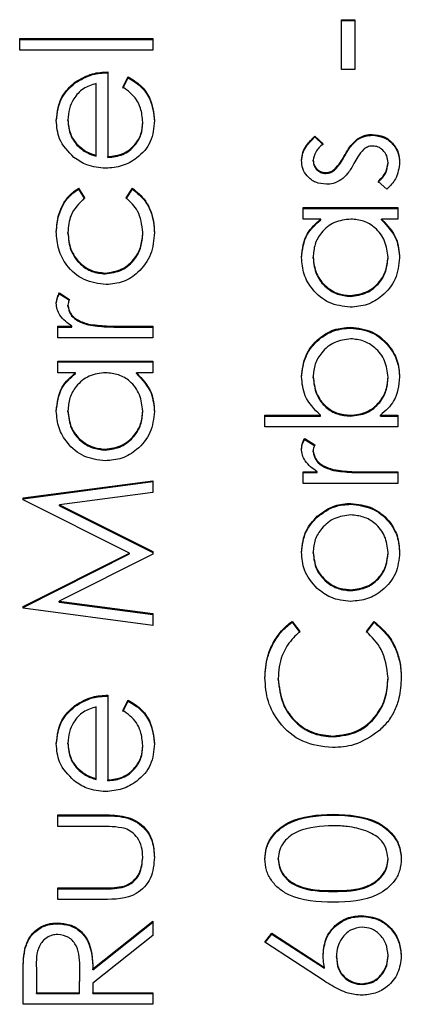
# Model space of a CAD drawing. Header units: millimetres. Extents: x 249 to 1195, y -3 to 820.
# Tile 14 of 28: x 828.53 to 830.09, y 383.94 to 387.95. Entities that reach past the tile are written whole.
import ezdxf

# ---------------------------------------------------------------- set-up
doc = ezdxf.new("R2010")
doc.units = ezdxf.units.MM

msp = doc.modelspace()

# ---------------------------------------------------------------- linework, layer by layer
at = {"color": 7, "linetype": 'Continuous', "lineweight": 25}
for p, q in [((829.8428, 387.9539), (829.8971, 387.9539)), ((829.8428, 387.7505), (829.8428, 387.9539)), ((829.8428, 387.9504), (829.8971, 387.9504)), ((829.8971, 387.9539), (829.8971, 387.7505)), ((828.5307, 387.8765), (829.0735, 387.8765)), ((828.5307, 387.829), (828.5307, 387.8765)), ((828.5307, 387.873), (829.0735, 387.873)), ((829.0735, 387.8765), (829.0735, 387.829)), ((829.0735, 387.829), (828.5307, 387.829)), ((828.8903, 387.7409), (828.8903, 387.3951)), ((829.8971, 387.7505), (829.8428, 387.7505)), ((828.7561, 387.6953), (828.7561, 387.6988)), ((828.8428, 387.4001), (828.8428, 387.6934)), ((828.9514, 387.6784), (828.9735, 387.7205)), ((828.9514, 387.6749), (828.9735, 387.717)), ((828.9735, 387.717), (828.9735, 387.7205)), ((828.7275, 387.5421), (828.7275, 387.5456)), ((829.0328, 387.5326), (829.0328, 387.5361)), ((829.9685, 387.4825), (829.9685, 387.486)), ((828.7637, 387.4425), (828.7637, 387.446)), ((829.735, 387.4793), (829.7682, 387.4471)), ((829.735, 387.4758), (829.735, 387.4793)), ((829.735, 387.4758), (829.7682, 387.4436)), ((829.9087, 387.4645), (829.9087, 387.468)), ((828.8428, 387.3966), (828.8428, 387.4001)), ((828.8903, 387.3916), (828.8903, 387.3951)), ((829.7275, 387.3768), (829.7275, 387.3803)), ((829.8545, 387.3949), (829.8545, 387.3984)), ((830.0328, 387.3669), (830.0328, 387.3704)), ((829.7795, 387.3266), (829.7795, 387.3301)), ((829.8146, 387.3397), (829.8146, 387.3432)), ((830.0279, 387.2623), (829.9921, 387.2938)), ((828.7706, 387.2663), (828.7953, 387.2265)), ((828.7706, 387.2628), (828.7706, 387.2663)), ((828.7706, 387.2628), (828.7953, 387.223)), ((828.9649, 387.2265), (828.991, 387.2663)), ((828.9649, 387.223), (828.991, 387.2628)), ((828.991, 387.2628), (828.991, 387.2663)), ((829.6868, 387.1877), (830.0735, 387.1877)), ((829.6868, 387.1403), (829.6868, 387.1877)), ((829.6868, 387.1842), (830.0735, 387.1842)), ((830.0735, 387.1877), (830.0735, 387.1403)), ((829.7583, 387.1403), (829.6868, 387.1403)), ((829.7583, 387.1368), (829.7583, 387.1403)), ((830.0735, 387.1403), (830.0066, 387.1403)), ((830.0066, 387.1368), (830.0066, 387.1403)), ((828.7275, 387.0823), (828.7275, 387.0858)), ((829.0328, 387.0827), (829.0328, 387.0862)), ((829.7275, 386.981), (829.7275, 386.9845)), ((830.0328, 386.9806), (830.0328, 386.9841)), ((828.8791, 386.917), (828.8791, 386.9205)), ((828.6932, 386.8391), (828.7344, 386.8131)), ((828.6932, 386.8356), (828.6932, 386.8391)), ((828.6932, 386.8356), (828.7344, 386.8096)), ((829.8796, 386.8249), (829.8796, 386.8284)), ((828.7275, 386.7853), (828.7275, 386.7888)), ((828.6868, 386.7035), (828.7437, 386.7035)), ((828.6868, 386.6561), (828.6868, 386.7035)), ((828.6868, 386.7), (828.7437, 386.7)), ((828.7437, 386.7), (828.7437, 386.7035)), ((828.8108, 386.7085), (828.8108, 386.712)), ((828.9435, 386.7035), (829.0735, 386.7035)), ((828.9435, 386.7), (828.9435, 386.7035)), ((828.9435, 386.7), (829.0735, 386.7)), ((829.0735, 386.7035), (829.0735, 386.6561)), ((829.8809, 386.6961), (829.8809, 386.6996)), ((829.0735, 386.6561), (828.6868, 386.6561)), ((828.6868, 386.5611), (829.0735, 386.5611)), ((828.6868, 386.5137), (828.6868, 386.5611)), ((829.0735, 386.5611), (829.0735, 386.5137)), ((828.6868, 386.5576), (829.0735, 386.5576)), ((828.7583, 386.5137), (828.6868, 386.5137)), ((828.7583, 386.5102), (828.7583, 386.5137)), ((829.0735, 386.5137), (829.0066, 386.5137)), ((829.0066, 386.5102), (829.0066, 386.5137)), ((829.7275, 386.4932), (829.7275, 386.4967)), ((830.0328, 386.4924), (830.0328, 386.4959)), ((828.7275, 386.3544), (828.7275, 386.3579)), ((829.0328, 386.354), (829.0328, 386.3575)), ((829.5307, 386.3402), (829.7569, 386.3402)), ((829.5307, 386.2928), (829.5307, 386.3402)), ((829.5307, 386.3367), (829.7569, 386.3367)), ((829.7569, 386.3367), (829.7569, 386.3402)), ((829.8794, 386.3367), (829.8794, 386.3402)), ((830.0019, 386.3402), (830.0735, 386.3402)), ((830.0019, 386.3367), (830.0019, 386.3402)), ((830.0019, 386.3367), (830.0735, 386.3367)), ((830.0735, 386.3402), (830.0735, 386.2928)), ((830.0735, 386.2928), (829.5307, 386.2928)), ((829.6932, 386.2453), (829.7344, 386.2192)), ((829.6932, 386.2418), (829.6932, 386.2453)), ((829.6932, 386.2418), (829.7344, 386.2157)), ((828.8796, 386.1983), (828.8796, 386.2018)), ((829.7275, 386.1915), (829.7275, 386.195)), ((829.8108, 386.1147), (829.8108, 386.1182)), ((829.6868, 386.1097), (829.7437, 386.1097)), ((829.6868, 386.0622), (829.6868, 386.1097)), ((829.6868, 386.1062), (829.7437, 386.1062)), ((829.7437, 386.1062), (829.7437, 386.1097)), ((829.9435, 386.1097), (830.0735, 386.1097)), ((829.9435, 386.1062), (829.9435, 386.1097)), ((829.9435, 386.1062), (830.0735, 386.1062)), ((830.0735, 386.1097), (830.0735, 386.0622)), ((828.5443, 386.0027), (829.0735, 386.073)), ((828.5443, 385.9992), (829.0735, 386.0695)), ((829.0735, 386.073), (829.0735, 386.0253)), ((830.0735, 386.0622), (829.6868, 386.0622)), ((828.5443, 385.9958), (828.5443, 386.0027)), ((828.9785, 385.778), (828.5443, 385.9958)), ((829.0735, 386.0253), (828.6927, 385.9747)), ((828.6927, 385.9747), (829.0735, 385.7838)), ((828.6927, 385.9712), (828.6927, 385.9747)), ((828.6927, 385.9712), (829.0735, 385.7803)), ((829.8812, 385.9774), (829.8812, 385.9809)), ((829.7437, 385.9244), (829.7437, 385.9279)), ((828.5443, 385.5597), (828.9785, 385.778)), ((828.5443, 385.5562), (828.9785, 385.7745)), ((829.0735, 385.7731), (828.6919, 385.5814)), ((828.9785, 385.7745), (828.9785, 385.778)), ((829.0735, 385.7838), (829.0735, 385.7731)), ((829.7275, 385.7774), (829.7275, 385.7809)), ((830.0328, 385.7774), (830.0328, 385.7809)), ((829.8815, 385.6248), (829.8815, 385.6283)), ((828.5443, 385.5529), (828.5443, 385.5597)), ((828.6919, 385.5814), (829.0735, 385.5309)), ((828.6919, 385.5779), (828.6919, 385.5814)), ((828.6919, 385.5779), (829.0735, 385.5274)), ((829.0735, 385.4831), (828.5443, 385.5529)), ((829.0735, 385.5309), (829.0735, 385.4831)), ((829.6414, 385.4995), (829.6732, 385.458)), ((829.6414, 385.496), (829.6414, 385.4995)), ((829.6414, 385.496), (829.6732, 385.4545)), ((829.9446, 385.458), (829.9761, 385.4995)), ((829.9446, 385.4545), (829.9761, 385.496)), ((829.9761, 385.496), (829.9761, 385.4995)), ((829.585, 385.2623), (829.585, 385.2658)), ((830.0328, 385.2656), (830.0328, 385.2691)), ((828.8903, 385.1983), (828.8903, 384.8526)), ((828.7561, 385.1528), (828.7561, 385.1563)), ((828.9514, 385.1358), (828.9735, 385.178)), ((828.9514, 385.1323), (828.9735, 385.1745)), ((828.9735, 385.1745), (828.9735, 385.178)), ((828.8428, 384.8575), (828.8428, 385.1509)), ((828.7275, 384.9996), (828.7275, 385.0031)), ((829.0328, 384.9901), (829.0328, 384.9936)), ((829.8094, 385.0282), (829.8094, 385.0317)), ((828.7637, 384.9), (828.7637, 384.9035)), ((828.8428, 384.854), (828.8428, 384.8575)), ((828.8903, 384.8491), (828.8903, 384.8526)), ((829.8091, 384.7095), (829.8091, 384.713)), ((828.6868, 384.7102), (828.875, 384.7102)), ((828.6868, 384.6627), (828.6868, 384.7102)), ((828.6868, 384.7067), (828.875, 384.7067)), ((828.875, 384.7067), (828.875, 384.7102)), ((828.8661, 384.6627), (828.6868, 384.6627)), ((829.0328, 384.5345), (829.0328, 384.538)), ((829.585, 384.5286), (829.585, 384.5321)), ((830.0328, 384.5286), (830.0328, 384.5321)), ((828.6868, 384.4119), (828.8661, 384.4119)), ((828.6868, 384.3644), (828.6868, 384.4119)), ((828.6868, 384.4084), (828.8661, 384.4084)), ((828.8661, 384.4084), (828.8661, 384.4119)), ((828.9565, 384.4159), (828.9565, 384.4194)), ((829.8089, 384.3976), (829.8089, 384.4011)), ((828.8715, 384.3644), (828.6868, 384.3644)), ((828.6858, 384.266), (828.6858, 384.2695)), ((828.8292, 384.082), (829.0735, 384.2763)), ((828.8292, 384.0785), (829.0735, 384.2728)), ((829.0735, 384.2763), (829.0735, 384.2176)), ((829.925, 384.2959), (829.925, 384.2994)), ((829.0735, 384.2176), (828.8292, 384.0233)), ((829.5307, 384.1909), (829.5595, 384.2275)), ((829.7722, 384.0331), (829.5307, 384.1909)), ((829.5325, 384.1898), (829.5595, 384.224)), ((829.5595, 384.2275), (829.7733, 384.0878)), ((829.5595, 384.224), (829.5595, 384.2275)), ((829.5595, 384.224), (829.7733, 384.0843)), ((828.5515, 384.1594), (828.5515, 384.1629)), ((829.8225, 384.1291), (829.8225, 384.1326)), ((830.0328, 384.1332), (830.0328, 384.1367)), ((828.5986, 384.0839), (828.5986, 383.9847)), ((828.775, 383.9847), (828.7757, 384.0815)), ((828.775, 383.9812), (828.7757, 384.078)), ((828.7757, 384.0815), (828.7757, 384.0834)), ((828.7757, 384.078), (828.7757, 384.0815)), ((828.8292, 384.0785), (828.8292, 384.082)), ((829.7733, 384.0843), (829.7733, 384.0878)), ((828.5443, 383.9373), (828.5443, 384.0431)), ((828.8292, 384.0233), (828.8292, 383.9847)), ((829.9278, 384.0179), (829.9278, 384.0214)), ((828.5986, 383.9847), (828.775, 383.9847)), ((828.5986, 383.9812), (828.5986, 383.9847)), ((828.5986, 383.9812), (828.775, 383.9812)), ((828.775, 383.9812), (828.775, 383.9847)), ((828.8292, 383.9847), (829.0735, 383.9847)), ((828.8292, 383.9812), (828.8292, 383.9847)), ((828.8292, 383.9812), (829.0735, 383.9812)), ((829.0735, 383.9847), (829.0735, 383.9373)), ((829.0735, 383.9373), (828.5443, 383.9373))]:
    msp.add_line(p, q, dxfattribs=at)
for points, knots in [([(828.7561, 387.6988), (828.7794, 387.7126), (828.821, 387.7372), (828.8691, 387.7397), (828.8903, 387.7409)], [0, 0, 0, 0, 0.558897, 1, 1, 1, 1]), ([(828.7561, 387.6953), (828.7794, 387.7091), (828.821, 387.7337), (828.8691, 387.7362), (828.8903, 387.7374)], [0, 0, 0, 0, 0.558897, 1, 1, 1, 1]), ([(828.68, 387.5432), (828.684, 387.5775), (828.6911, 387.639), (828.7362, 387.6805), (828.7561, 387.6988)], [0, 0, 0, 0, 0.558919, 1, 1, 1, 1]), ([(828.68, 387.5397), (828.684, 387.574), (828.6911, 387.6355), (828.7362, 387.677), (828.7561, 387.6953)], [0, 0, 0, 0, 0.558919, 1, 1, 1, 1]), ([(828.8428, 387.6934), (828.8245, 387.6876), (828.7879, 387.676), (828.7511, 387.6354), (828.731, 387.5904), (828.7287, 387.5605), (828.7275, 387.5456)], [0, 0, 0, 0, 0.280138, 0.559194, 0.779598, 1, 1, 1, 1]), ([(828.9735, 387.7205), (828.991, 387.7097), (829.026, 387.6882), (829.0709, 387.6274), (829.0767, 387.5744), (829.0803, 387.542)], [0, 0, 0, 0, 0.280919, 0.5614069, 1, 1, 1, 1]), ([(828.9735, 387.717), (828.991, 387.7062), (829.026, 387.6847), (829.0709, 387.6239), (829.0767, 387.5709), (829.0803, 387.5385)], [0, 0, 0, 0, 0.280919, 0.561407, 1, 1, 1, 1]), ([(829.0328, 387.5361), (829.0309, 387.5555), (829.0277, 387.5876), (829.0083, 387.6286), (828.9825, 387.6569), (828.9618, 387.6712), (828.9514, 387.6784)], [0, 0, 0, 0, 0.339465, 0.559626, 0.779498, 1, 1, 1, 1]), ([(828.7521, 387.3921), (828.7287, 387.4158), (828.6869, 387.4583), (828.6821, 387.5172), (828.68, 387.5432)], [0, 0, 0, 0, 0.558577, 1, 1, 1, 1]), ([(828.7275, 387.5456), (828.7293, 387.5251), (828.7324, 387.4885), (828.7542, 387.459), (828.7637, 387.446)], [0, 0, 0, 0, 0.559458, 1, 1, 1, 1]), ([(828.7275, 387.5421), (828.7293, 387.5216), (828.7324, 387.485), (828.7542, 387.4555), (828.7637, 387.4425)], [0, 0, 0, 0, 0.559458, 1, 1, 1, 1]), ([(829.0803, 387.542), (829.0776, 387.5126), (829.0723, 387.4539), (829.0159, 387.3907), (828.9498, 387.3539), (828.9041, 387.3497), (828.8812, 387.3476)], [0, 0, 0, 0, 0.279885, 0.558859, 0.779462, 1, 1, 1, 1]), ([(828.8903, 387.3951), (828.9112, 387.3975), (828.9531, 387.4024), (829.0005, 387.4398), (829.0287, 387.4867), (829.0314, 387.5196), (829.0328, 387.5361)], [0, 0, 0, 0, 0.279963, 0.559359, 0.779526, 1, 1, 1, 1]), ([(828.8903, 387.3916), (828.9112, 387.394), (828.9531, 387.3989), (829.0005, 387.4363), (829.0287, 387.4832), (829.0314, 387.5161), (829.0328, 387.5326)], [0, 0, 0, 0, 0.2799631, 0.5593589, 0.7795256, 1, 1, 1, 1]), ([(829.9087, 387.468), (829.9192, 387.4739), (829.9379, 387.4844), (829.9591, 387.4855), (829.9685, 387.486)], [0, 0, 0, 0, 0.559466, 1, 1, 1, 1]), ([(829.9087, 387.4645), (829.9192, 387.4704), (829.9379, 387.4809), (829.9591, 387.482), (829.9685, 387.4825)], [0, 0, 0, 0, 0.559466, 1, 1, 1, 1]), ([(829.9685, 387.486), (829.9852, 387.4841), (830.0185, 387.4803), (830.0554, 387.4495), (830.0772, 387.412), (830.0792, 387.3859), (830.0803, 387.3728)], [0, 0, 0, 0, 0.279548, 0.559226, 0.779475, 1, 1, 1, 1]), ([(829.9685, 387.4825), (829.9852, 387.4806), (830.0185, 387.4768), (830.0554, 387.446), (830.0772, 387.4085), (830.0792, 387.3824), (830.0803, 387.3693)], [0, 0, 0, 0, 0.279548, 0.559226, 0.779475, 1, 1, 1, 1]), ([(828.7637, 387.446), (828.7768, 387.4345), (828.8002, 387.4139), (828.8298, 387.4043), (828.8428, 387.4001)], [0, 0, 0, 0, 0.558795, 1, 1, 1, 1]), ([(828.7637, 387.4425), (828.7768, 387.431), (828.8002, 387.4104), (828.8298, 387.4008), (828.8428, 387.3966)], [0, 0, 0, 0, 0.558795, 1, 1, 1, 1]), ([(829.68, 387.3803), (829.6812, 387.3912), (829.6837, 387.4129), (829.7032, 387.4474), (829.7229, 387.4672), (829.735, 387.4793)], [0, 0, 0, 0, 0.279553, 0.559703, 1, 1, 1, 1]), ([(829.68, 387.3768), (829.6812, 387.3877), (829.6837, 387.4094), (829.7032, 387.4439), (829.7229, 387.4637), (829.735, 387.4758)], [0, 0, 0, 0, 0.279553, 0.559703, 1, 1, 1, 1]), ([(829.7682, 387.4471), (829.7565, 387.4369), (829.7357, 387.4187), (829.73, 387.392), (829.7275, 387.3803)], [0, 0, 0, 0, 0.562045, 1, 1, 1, 1]), ([(829.8545, 387.3984), (829.8626, 387.413), (829.8771, 387.4391), (829.8991, 387.4592), (829.9087, 387.468)], [0, 0, 0, 0, 0.5606486, 1, 1, 1, 1]), ([(829.8545, 387.3949), (829.8626, 387.4095), (829.8771, 387.4356), (829.8991, 387.4557), (829.9087, 387.4645)], [0, 0, 0, 0, 0.560649, 1, 1, 1, 1]), ([(829.9337, 387.4255), (829.925, 387.4154), (829.9096, 387.3973), (829.8986, 387.3762), (829.8938, 387.367)], [0, 0, 0, 0, 0.559074, 1, 1, 1, 1]), ([(829.9705, 387.4386), (829.963, 387.4379), (829.9495, 387.4366), (829.9385, 387.4289), (829.9337, 387.4255)], [0, 0, 0, 0, 0.559603, 1, 1, 1, 1]), ([(830.0328, 387.3704), (830.0318, 387.38), (830.0298, 387.3992), (830.0136, 387.4213), (829.9932, 387.4361), (829.9781, 387.4377), (829.9705, 387.4386)], [0, 0, 0, 0, 0.2799881, 0.5597452, 0.7799628, 1, 1, 1, 1]), ([(828.8812, 387.3476), (828.8549, 387.35), (828.808, 387.3542), (828.7692, 387.3805), (828.7521, 387.3921)], [0, 0, 0, 0, 0.559427, 1, 1, 1, 1]), ([(829.7814, 387.2826), (829.7666, 387.284), (829.737, 387.2869), (829.7032, 387.3126), (829.6828, 387.3455), (829.6809, 387.3687), (829.68, 387.3803)], [0, 0, 0, 0, 0.279936, 0.559437, 0.779611, 1, 1, 1, 1]), ([(829.7275, 387.3803), (829.7285, 387.3728), (829.7305, 387.3578), (829.7451, 387.3418), (829.7618, 387.3317), (829.7736, 387.3306), (829.7795, 387.3301)], [0, 0, 0, 0, 0.279313, 0.559072, 0.779518, 1, 1, 1, 1]), ([(829.7275, 387.3768), (829.7285, 387.3693), (829.7305, 387.3543), (829.7451, 387.3383), (829.7618, 387.3282), (829.7736, 387.3271), (829.7795, 387.3266)], [0, 0, 0, 0, 0.279313, 0.559072, 0.779518, 1, 1, 1, 1]), ([(829.8146, 387.3432), (829.8233, 387.3527), (829.8387, 387.3695), (829.8496, 387.3896), (829.8545, 387.3984)], [0, 0, 0, 0, 0.559018, 1, 1, 1, 1]), ([(829.8146, 387.3397), (829.8233, 387.3492), (829.8387, 387.366), (829.8496, 387.3861), (829.8545, 387.3949)], [0, 0, 0, 0, 0.559018, 1, 1, 1, 1]), ([(829.8938, 387.367), (829.8859, 387.3529), (829.8719, 387.3278), (829.8504, 387.3087), (829.841, 387.3003)], [0, 0, 0, 0, 0.560659, 1, 1, 1, 1]), ([(829.9921, 387.2938), (830.0043, 387.3058), (830.0262, 387.3272), (830.0308, 387.3572), (830.0328, 387.3704)], [0, 0, 0, 0, 0.560833, 1, 1, 1, 1]), ([(829.9921, 387.2903), (830.0043, 387.3023), (830.0262, 387.3237), (830.0308, 387.3537), (830.0328, 387.3669)], [0, 0, 0, 0, 0.560833, 1, 1, 1, 1]), ([(830.0803, 387.3728), (830.0772, 387.3488), (830.0717, 387.3059), (830.0413, 387.2756), (830.0279, 387.2623)], [0, 0, 0, 0, 0.559289, 1, 1, 1, 1]), ([(829.7795, 387.3301), (829.7867, 387.331), (829.7995, 387.3325), (829.81, 387.34), (829.8146, 387.3432)], [0, 0, 0, 0, 0.5590539, 1, 1, 1, 1]), ([(829.7795, 387.3266), (829.7867, 387.3275), (829.7995, 387.329), (829.81, 387.3365), (829.8146, 387.3397)], [0, 0, 0, 0, 0.559054, 1, 1, 1, 1]), ([(829.841, 387.3003), (829.8306, 387.2946), (829.8119, 387.2843), (829.7908, 387.2831), (829.7814, 387.2826)], [0, 0, 0, 0, 0.559587, 1, 1, 1, 1]), ([(828.68, 387.0893), (828.682, 387.1129), (828.6853, 387.1518), (828.7064, 387.2019), (828.7327, 387.2402), (828.758, 387.2576), (828.7706, 387.2663)], [0, 0, 0, 0, 0.339714, 0.560013, 0.780007, 1, 1, 1, 1]), ([(828.68, 387.0858), (828.682, 387.1094), (828.6853, 387.1483), (828.7064, 387.1984), (828.7327, 387.2367), (828.758, 387.2541), (828.7706, 387.2628)], [0, 0, 0, 0, 0.339714, 0.560013, 0.780007, 1, 1, 1, 1]), ([(828.991, 387.2663), (829.0095, 387.251), (829.0401, 387.2258), (829.0654, 387.1765), (829.0783, 387.1318), (829.0796, 387.1009), (829.0803, 387.0854)], [0, 0, 0, 0, 0.3389831, 0.5592491, 0.7795615, 1, 1, 1, 1]), ([(828.991, 387.2628), (829.0095, 387.2475), (829.0401, 387.2223), (829.0654, 387.173), (829.0783, 387.1283), (829.0796, 387.0974), (829.0803, 387.0819)], [0, 0, 0, 0, 0.338983, 0.559249, 0.779562, 1, 1, 1, 1]), ([(828.7953, 387.2265), (828.7732, 387.2046), (828.7337, 387.1652), (828.7294, 387.1102), (828.7275, 387.0858)], [0, 0, 0, 0, 0.558451, 1, 1, 1, 1]), ([(829.0328, 387.0862), (829.029, 387.1169), (829.0223, 387.172), (828.9825, 387.2098), (828.9649, 387.2265)], [0, 0, 0, 0, 0.558788, 1, 1, 1, 1]), ([(829.68, 386.9839), (829.6839, 387.0188), (829.691, 387.0812), (829.7377, 387.1222), (829.7583, 387.1403)], [0, 0, 0, 0, 0.5590621, 1, 1, 1, 1]), ([(829.68, 386.9804), (829.6839, 387.0153), (829.691, 387.0777), (829.7377, 387.1187), (829.7583, 387.1368)], [0, 0, 0, 0, 0.559062, 1, 1, 1, 1]), ([(829.881, 387.1403), (829.858, 387.1377), (829.8122, 387.1327), (829.7617, 387.0899), (829.7317, 387.0385), (829.7289, 387.0025), (829.7275, 386.9845)], [0, 0, 0, 0, 0.27966, 0.55921, 0.779487, 1, 1, 1, 1]), ([(830.0328, 386.9841), (830.03, 387.0068), (830.0246, 387.0521), (829.9858, 387.1049), (829.9346, 387.1356), (829.8988, 387.1387), (829.881, 387.1403)], [0, 0, 0, 0, 0.279822, 0.559387, 0.779603, 1, 1, 1, 1]), ([(830.0066, 387.1403), (830.0304, 387.1152), (830.073, 387.0704), (830.078, 387.0093), (830.0803, 386.9824)], [0, 0, 0, 0, 0.558763, 1, 1, 1, 1]), ([(830.0066, 387.1368), (830.0304, 387.1117), (830.073, 387.0669), (830.078, 387.0059), (830.0803, 386.9789)], [0, 0, 0, 0, 0.5587633, 1, 1, 1, 1]), ([(828.8833, 386.873), (828.8524, 386.8772), (828.7905, 386.8855), (828.7227, 386.9447), (828.6856, 387.0163), (828.6819, 387.065), (828.68, 387.0893)], [0, 0, 0, 0, 0.279381, 0.558782, 0.779281, 1, 1, 1, 1]), ([(828.7275, 387.0858), (828.7296, 387.0623), (828.7338, 387.0154), (828.773, 386.9608), (828.8237, 386.9259), (828.8606, 386.9223), (828.8791, 386.9205)], [0, 0, 0, 0, 0.280136, 0.559769, 0.77989, 1, 1, 1, 1]), ([(828.7275, 387.0823), (828.7296, 387.0588), (828.7338, 387.0119), (828.773, 386.9573), (828.8237, 386.9224), (828.8606, 386.9188), (828.8791, 386.917)], [0, 0, 0, 0, 0.280136, 0.559769, 0.77989, 1, 1, 1, 1]), ([(828.8791, 386.9205), (828.9026, 386.9238), (828.9496, 386.9304), (829.001, 386.9758), (829.0286, 387.0306), (829.0314, 387.0676), (829.0328, 387.0862)], [0, 0, 0, 0, 0.279332, 0.558778, 0.779267, 1, 1, 1, 1]), ([(828.8791, 386.917), (828.9026, 386.9203), (828.9496, 386.9269), (829.001, 386.9723), (829.0286, 387.0271), (829.0314, 387.0641), (829.0328, 387.0827)], [0, 0, 0, 0, 0.279332, 0.558778, 0.779267, 1, 1, 1, 1]), ([(829.0803, 387.0854), (829.0775, 387.0551), (829.0719, 386.9944), (829.0207, 386.9242), (828.9548, 386.8799), (828.9071, 386.8753), (828.8833, 386.873)], [0, 0, 0, 0, 0.280077, 0.559647, 0.779819, 1, 1, 1, 1]), ([(829.8791, 386.7809), (829.8494, 386.7846), (829.7901, 386.7919), (829.7256, 386.8479), (829.686, 386.9141), (829.682, 386.9606), (829.68, 386.9839)], [0, 0, 0, 0, 0.279413, 0.559191, 0.779548, 1, 1, 1, 1]), ([(829.7275, 386.9845), (829.7301, 386.9619), (829.7354, 386.9166), (829.7757, 386.8651), (829.8262, 386.8342), (829.8618, 386.8303), (829.8796, 386.8284)], [0, 0, 0, 0, 0.279767, 0.559291, 0.779719, 1, 1, 1, 1]), ([(829.7275, 386.981), (829.7301, 386.9584), (829.7354, 386.9131), (829.7757, 386.8616), (829.8262, 386.8307), (829.8618, 386.8268), (829.8796, 386.8249)], [0, 0, 0, 0, 0.279767, 0.559291, 0.779719, 1, 1, 1, 1]), ([(830.0803, 386.9824), (830.0768, 386.9527), (830.0698, 386.8933), (830.0151, 386.8275), (829.9491, 386.7869), (829.9024, 386.7829), (829.8791, 386.7809)], [0, 0, 0, 0, 0.279573, 0.559333, 0.779589, 1, 1, 1, 1]), ([(829.8796, 386.8284), (829.9022, 386.8316), (829.9473, 386.838), (829.9978, 386.8796), (830.0276, 386.9307), (830.031, 386.9663), (830.0328, 386.9841)], [0, 0, 0, 0, 0.279429, 0.559146, 0.77957, 1, 1, 1, 1]), ([(829.8796, 386.8249), (829.9022, 386.8281), (829.9473, 386.8345), (829.9978, 386.8761), (830.0276, 386.9272), (830.031, 386.9628), (830.0328, 386.9806)], [0, 0, 0, 0, 0.2794286, 0.5591463, 0.7795701, 1, 1, 1, 1]), ([(828.68, 386.7978), (828.681, 386.806), (828.6827, 386.8207), (828.69, 386.8335), (828.6932, 386.8391)], [0, 0, 0, 0, 0.559243, 1, 1, 1, 1]), ([(828.68, 386.7943), (828.681, 386.8025), (828.6827, 386.8172), (828.69, 386.83), (828.6932, 386.8356)], [0, 0, 0, 0, 0.559243, 1, 1, 1, 1]), ([(828.7344, 386.8131), (828.7324, 386.8087), (828.7288, 386.801), (828.7279, 386.7925), (828.7275, 386.7888)], [0, 0, 0, 0, 0.560396, 1, 1, 1, 1]), ([(828.7437, 386.7035), (828.7255, 386.7168), (828.7002, 386.7353), (828.6823, 386.7716), (828.6808, 386.7891), (828.68, 386.7978)], [0, 0, 0, 0, 0.558788, 0.779481, 1, 1, 1, 1]), ([(828.7275, 386.7888), (828.7299, 386.7776), (828.7348, 386.7552), (828.7659, 386.7264), (828.7938, 386.7175), (828.8108, 386.712)], [0, 0, 0, 0, 0.278336, 0.558768, 1, 1, 1, 1]), ([(828.7275, 386.7853), (828.7299, 386.7741), (828.7348, 386.7517), (828.7659, 386.7229), (828.7938, 386.714), (828.8108, 386.7085)], [0, 0, 0, 0, 0.278336, 0.558768, 1, 1, 1, 1]), ([(828.8108, 386.712), (828.8355, 386.7089), (828.8795, 386.7033), (828.924, 386.7034), (828.9435, 386.7035)], [0, 0, 0, 0, 0.559636, 1, 1, 1, 1]), ([(828.8108, 386.7085), (828.8355, 386.7054), (828.8795, 386.6998), (828.924, 386.6999), (828.9435, 386.7)], [0, 0, 0, 0, 0.559636, 1, 1, 1, 1]), ([(829.68, 386.4978), (829.6834, 386.5275), (829.6904, 386.587), (829.745, 386.6526), (829.8108, 386.6935), (829.8575, 386.6976), (829.8809, 386.6996)], [0, 0, 0, 0, 0.279577, 0.559334, 0.779604, 1, 1, 1, 1]), ([(829.68, 386.4944), (829.6834, 386.524), (829.6904, 386.5835), (829.745, 386.6491), (829.8108, 386.69), (829.8575, 386.6941), (829.8809, 386.6961)], [0, 0, 0, 0, 0.279577, 0.559334, 0.779604, 1, 1, 1, 1]), ([(829.8809, 386.6996), (829.9106, 386.6959), (829.97, 386.6886), (830.0345, 386.6325), (830.0743, 386.5663), (830.0783, 386.5197), (830.0803, 386.4964)], [0, 0, 0, 0, 0.279433, 0.559216, 0.779559, 1, 1, 1, 1]), ([(829.8809, 386.6961), (829.9106, 386.6924), (829.97, 386.6851), (830.0345, 386.629), (830.0743, 386.5628), (830.0783, 386.5162), (830.0803, 386.4929)], [0, 0, 0, 0, 0.279433, 0.559216, 0.779559, 1, 1, 1, 1]), ([(829.8809, 386.6521), (829.8583, 386.6489), (829.8132, 386.6424), (829.7626, 386.6011), (829.7327, 386.55), (829.7292, 386.5145), (829.7275, 386.4967)], [0, 0, 0, 0, 0.279403, 0.559104, 0.779552, 1, 1, 1, 1]), ([(830.0328, 386.4959), (830.0301, 386.5186), (830.0249, 386.5639), (829.9846, 386.6153), (829.9342, 386.6463), (829.8986, 386.6502), (829.8809, 386.6521)], [0, 0, 0, 0, 0.2797561, 0.5592787, 0.779725, 1, 1, 1, 1]), ([(828.68, 386.3573), (828.6839, 386.3922), (828.691, 386.4546), (828.7377, 386.4956), (828.7583, 386.5137)], [0, 0, 0, 0, 0.559062, 1, 1, 1, 1]), ([(828.68, 386.3538), (828.6839, 386.3887), (828.691, 386.4511), (828.7377, 386.4921), (828.7583, 386.5102)], [0, 0, 0, 0, 0.559062, 1, 1, 1, 1]), ([(828.881, 386.5137), (828.858, 386.5111), (828.8122, 386.5061), (828.7617, 386.4633), (828.7317, 386.4119), (828.7289, 386.3759), (828.7275, 386.3579)], [0, 0, 0, 0, 0.27966, 0.55921, 0.779487, 1, 1, 1, 1]), ([(829.0328, 386.3575), (829.03, 386.3802), (829.0246, 386.4255), (828.9858, 386.4783), (828.9346, 386.509), (828.8988, 386.5121), (828.881, 386.5137)], [0, 0, 0, 0, 0.2798222, 0.5593866, 0.7796028, 1, 1, 1, 1]), ([(829.0066, 386.5137), (829.0304, 386.4886), (829.073, 386.4438), (829.078, 386.3828), (829.0803, 386.3558)], [0, 0, 0, 0, 0.558763, 1, 1, 1, 1]), ([(829.0066, 386.5102), (829.0304, 386.4851), (829.073, 386.4403), (829.078, 386.3793), (829.0803, 386.3523)], [0, 0, 0, 0, 0.558763, 1, 1, 1, 1]), ([(829.7569, 386.3402), (829.7325, 386.365), (829.6887, 386.4093), (829.6826, 386.4708), (829.68, 386.4978)], [0, 0, 0, 0, 0.559294, 1, 1, 1, 1]), ([(829.7275, 386.4967), (829.7303, 386.474), (829.7359, 386.4287), (829.7745, 386.3758), (829.8257, 386.3449), (829.8615, 386.3418), (829.8794, 386.3402)], [0, 0, 0, 0, 0.2797865, 0.559477, 0.7796267, 1, 1, 1, 1]), ([(829.7275, 386.4932), (829.7303, 386.4705), (829.7359, 386.4252), (829.7745, 386.3723), (829.8257, 386.3414), (829.8615, 386.3383), (829.8794, 386.3367)], [0, 0, 0, 0, 0.2797865, 0.559477, 0.7796267, 1, 1, 1, 1]), ([(829.8794, 386.3402), (829.9023, 386.3428), (829.9481, 386.3478), (829.9987, 386.3904), (830.0284, 386.4421), (830.0313, 386.478), (830.0328, 386.4959)], [0, 0, 0, 0, 0.2796393, 0.5591919, 0.7795122, 1, 1, 1, 1]), ([(829.8794, 386.3367), (829.9023, 386.3393), (829.9481, 386.3443), (829.9987, 386.3869), (830.0284, 386.4386), (830.0313, 386.4745), (830.0328, 386.4924)], [0, 0, 0, 0, 0.279639, 0.559192, 0.779512, 1, 1, 1, 1]), ([(830.0803, 386.4964), (830.0762, 386.4616), (830.069, 386.3993), (830.0225, 386.3583), (830.0019, 386.3402)], [0, 0, 0, 0, 0.558922, 1, 1, 1, 1]), ([(828.7275, 386.3579), (828.7301, 386.3353), (828.7354, 386.29), (828.7757, 386.2385), (828.8262, 386.2076), (828.8618, 386.2037), (828.8796, 386.2018)], [0, 0, 0, 0, 0.2797672, 0.5592905, 0.7797189, 1, 1, 1, 1]), ([(828.8796, 386.2018), (828.9022, 386.205), (828.9473, 386.2114), (828.9978, 386.253), (829.0276, 386.3041), (829.031, 386.3397), (829.0328, 386.3575)], [0, 0, 0, 0, 0.279429, 0.559146, 0.77957, 1, 1, 1, 1]), ([(828.8791, 386.1543), (828.8494, 386.158), (828.7901, 386.1654), (828.7256, 386.2213), (828.686, 386.2875), (828.682, 386.334), (828.68, 386.3573)], [0, 0, 0, 0, 0.279413, 0.559191, 0.779548, 1, 1, 1, 1]), ([(828.7275, 386.3544), (828.7301, 386.3318), (828.7354, 386.2865), (828.7757, 386.235), (828.8262, 386.2041), (828.8618, 386.2002), (828.8796, 386.1983)], [0, 0, 0, 0, 0.279767, 0.559291, 0.779719, 1, 1, 1, 1]), ([(829.0803, 386.3558), (829.0768, 386.3261), (829.0698, 386.2667), (829.0151, 386.201), (828.9491, 386.1603), (828.9024, 386.1563), (828.8791, 386.1543)], [0, 0, 0, 0, 0.279573, 0.559333, 0.779589, 1, 1, 1, 1]), ([(828.8796, 386.1983), (828.9022, 386.2015), (828.9473, 386.2079), (828.9978, 386.2495), (829.0276, 386.3006), (829.031, 386.3362), (829.0328, 386.354)], [0, 0, 0, 0, 0.2794286, 0.5591463, 0.7795701, 1, 1, 1, 1]), ([(829.68, 386.204), (829.681, 386.2122), (829.6827, 386.2269), (829.69, 386.2397), (829.6932, 386.2453)], [0, 0, 0, 0, 0.559243, 1, 1, 1, 1]), ([(829.68, 386.2005), (829.681, 386.2087), (829.6827, 386.2234), (829.69, 386.2362), (829.6932, 386.2418)], [0, 0, 0, 0, 0.559243, 1, 1, 1, 1]), ([(829.7437, 386.1097), (829.7255, 386.123), (829.7002, 386.1415), (829.6823, 386.1778), (829.6808, 386.1953), (829.68, 386.204)], [0, 0, 0, 0, 0.5587877, 0.7794811, 1, 1, 1, 1]), ([(829.7344, 386.2192), (829.7324, 386.2149), (829.7288, 386.2072), (829.7279, 386.1987), (829.7275, 386.195)], [0, 0, 0, 0, 0.560396, 1, 1, 1, 1]), ([(829.7275, 386.195), (829.7299, 386.1838), (829.7348, 386.1614), (829.7659, 386.1326), (829.7938, 386.1236), (829.8108, 386.1182)], [0, 0, 0, 0, 0.278336, 0.558768, 1, 1, 1, 1]), ([(829.7275, 386.1915), (829.7299, 386.1803), (829.7348, 386.1579), (829.7659, 386.1291), (829.7938, 386.1201), (829.8108, 386.1147)], [0, 0, 0, 0, 0.278336, 0.558768, 1, 1, 1, 1]), ([(829.8108, 386.1182), (829.8355, 386.115), (829.8795, 386.1095), (829.924, 386.1096), (829.9435, 386.1097)], [0, 0, 0, 0, 0.559636, 1, 1, 1, 1]), ([(829.8108, 386.1147), (829.8355, 386.1115), (829.8795, 386.106), (829.924, 386.1061), (829.9435, 386.1062)], [0, 0, 0, 0, 0.559636, 1, 1, 1, 1]), ([(829.7437, 385.9279), (829.7667, 385.945), (829.8079, 385.9755), (829.8588, 385.9792), (829.8812, 385.9809)], [0, 0, 0, 0, 0.559216, 1, 1, 1, 1]), ([(829.7437, 385.9244), (829.7667, 385.9415), (829.8079, 385.972), (829.8588, 385.9757), (829.8812, 385.9774)], [0, 0, 0, 0, 0.559216, 1, 1, 1, 1]), ([(829.8812, 385.9809), (829.9106, 385.9772), (829.9694, 385.97), (830.0355, 385.9167), (830.0749, 385.8506), (830.0785, 385.8043), (830.0803, 385.7811)], [0, 0, 0, 0, 0.279521, 0.559381, 0.779507, 1, 1, 1, 1]), ([(829.8812, 385.9774), (829.9106, 385.9737), (829.9694, 385.9665), (830.0355, 385.9132), (830.0749, 385.8471), (830.0785, 385.8008), (830.0803, 385.7776)], [0, 0, 0, 0, 0.279521, 0.559381, 0.779507, 1, 1, 1, 1]), ([(829.68, 385.7811), (829.6833, 385.8124), (829.6891, 385.8685), (829.727, 385.9097), (829.7437, 385.9279)], [0, 0, 0, 0, 0.559182, 1, 1, 1, 1]), ([(829.68, 385.7776), (829.6833, 385.8089), (829.6891, 385.865), (829.727, 385.9062), (829.7437, 385.9244)], [0, 0, 0, 0, 0.559182, 1, 1, 1, 1]), ([(829.8815, 385.9334), (829.8589, 385.9308), (829.8136, 385.9256), (829.7638, 385.8838), (829.7324, 385.8341), (829.7291, 385.7986), (829.7275, 385.7809)], [0, 0, 0, 0, 0.279586, 0.559398, 0.779653, 1, 1, 1, 1]), ([(830.0328, 385.7809), (830.0302, 385.8033), (830.0251, 385.8481), (829.9848, 385.8987), (829.9343, 385.9283), (829.8991, 385.9317), (829.8815, 385.9334)], [0, 0, 0, 0, 0.279745, 0.559113, 0.779606, 1, 1, 1, 1]), ([(829.744, 385.6338), (829.7233, 385.6577), (829.6862, 385.7004), (829.6819, 385.7564), (829.68, 385.7811)], [0, 0, 0, 0, 0.55888, 1, 1, 1, 1]), ([(829.7275, 385.7809), (829.7302, 385.7583), (829.7358, 385.7131), (829.778, 385.6636), (829.8282, 385.6329), (829.8637, 385.6298), (829.8815, 385.6283)], [0, 0, 0, 0, 0.279484, 0.559256, 0.779547, 1, 1, 1, 1]), ([(829.7275, 385.7774), (829.7302, 385.7548), (829.7358, 385.7096), (829.778, 385.6601), (829.8282, 385.6294), (829.8637, 385.6263), (829.8815, 385.6248)], [0, 0, 0, 0, 0.279484, 0.559256, 0.779547, 1, 1, 1, 1]), ([(830.0803, 385.7811), (830.0773, 385.7514), (830.0713, 385.6922), (830.0164, 385.6271), (829.9507, 385.5872), (829.9044, 385.583), (829.8812, 385.5808)], [0, 0, 0, 0, 0.279776, 0.559179, 0.779592, 1, 1, 1, 1]), ([(829.8815, 385.6283), (829.9039, 385.6311), (829.9486, 385.6368), (829.9992, 385.6771), (830.028, 385.7281), (830.0312, 385.7633), (830.0328, 385.7809)], [0, 0, 0, 0, 0.279618, 0.559167, 0.779512, 1, 1, 1, 1]), ([(829.8815, 385.6248), (829.9039, 385.6276), (829.9486, 385.6333), (829.9992, 385.6736), (830.028, 385.7246), (830.0312, 385.7598), (830.0328, 385.7774)], [0, 0, 0, 0, 0.2796181, 0.5591672, 0.7795123, 1, 1, 1, 1]), ([(829.8812, 385.5808), (829.8527, 385.5836), (829.8017, 385.5887), (829.7617, 385.62), (829.744, 385.6338)], [0, 0, 0, 0, 0.559285, 1, 1, 1, 1]), ([(829.5307, 385.2688), (829.5328, 385.299), (829.5362, 385.3488), (829.5635, 385.4129), (829.5961, 385.4621), (829.6263, 385.487), (829.6414, 385.4995)], [0, 0, 0, 0, 0.33969, 0.55984, 0.77993, 1, 1, 1, 1]), ([(829.5307, 385.2653), (829.5328, 385.2955), (829.5362, 385.3453), (829.5635, 385.4094), (829.5961, 385.4586), (829.6263, 385.4835), (829.6414, 385.496)], [0, 0, 0, 0, 0.33969, 0.55984, 0.77993, 1, 1, 1, 1]), ([(829.9761, 385.4995), (829.9986, 385.4793), (830.0358, 385.4461), (830.0677, 385.3841), (830.0845, 385.3278), (830.0862, 385.2889), (830.087, 385.2694)], [0, 0, 0, 0, 0.3393414, 0.5595148, 0.7797196, 1, 1, 1, 1]), ([(829.9761, 385.496), (829.9986, 385.4758), (830.0358, 385.4426), (830.0677, 385.3806), (830.0845, 385.3243), (830.0862, 385.2854), (830.087, 385.2659)], [0, 0, 0, 0, 0.339341, 0.559515, 0.77972, 1, 1, 1, 1]), ([(829.6732, 385.458), (829.6552, 385.4407), (829.6255, 385.4122), (829.6004, 385.3606), (829.5871, 385.314), (829.5857, 385.2819), (829.585, 385.2658)], [0, 0, 0, 0, 0.3393271, 0.5594657, 0.7797271, 1, 1, 1, 1]), ([(830.0328, 385.2691), (830.0278, 385.31), (830.0188, 385.3831), (829.9673, 385.4351), (829.9446, 385.458)], [0, 0, 0, 0, 0.558772, 1, 1, 1, 1]), ([(829.8058, 384.9842), (829.7643, 384.989), (829.6814, 384.9987), (829.5905, 385.0769), (829.538, 385.1711), (829.5331, 385.2362), (829.5307, 385.2688)], [0, 0, 0, 0, 0.279512, 0.55908, 0.779374, 1, 1, 1, 1]), ([(829.585, 385.2658), (829.5889, 385.232), (829.5966, 385.1645), (829.654, 385.0857), (829.7296, 385.0389), (829.7828, 385.0341), (829.8094, 385.0317)], [0, 0, 0, 0, 0.279856, 0.559519, 0.779686, 1, 1, 1, 1]), ([(829.585, 385.2623), (829.5889, 385.2285), (829.5966, 385.161), (829.654, 385.0822), (829.7296, 385.0354), (829.7828, 385.0306), (829.8094, 385.0282)], [0, 0, 0, 0, 0.279856, 0.559519, 0.779686, 1, 1, 1, 1]), ([(829.8094, 385.0317), (829.8436, 385.0357), (829.9121, 385.0438), (829.9859, 385.11), (830.0271, 385.1886), (830.0309, 385.2422), (830.0328, 385.2691)], [0, 0, 0, 0, 0.279434, 0.558921, 0.779283, 1, 1, 1, 1]), ([(829.8094, 385.0282), (829.8436, 385.0322), (829.9121, 385.0403), (829.9859, 385.1065), (830.0271, 385.1851), (830.0309, 385.2387), (830.0328, 385.2656)], [0, 0, 0, 0, 0.279434, 0.558921, 0.779283, 1, 1, 1, 1]), ([(830.087, 385.2694), (830.0855, 385.2416), (830.0829, 385.1957), (830.0612, 385.1354), (830.0334, 385.0887), (830.0075, 385.0637), (829.9945, 385.0513)], [0, 0, 0, 0, 0.339838, 0.559927, 0.779959, 1, 1, 1, 1]), ([(828.7561, 385.1563), (828.7794, 385.17), (828.821, 385.1947), (828.8691, 385.1972), (828.8903, 385.1983)], [0, 0, 0, 0, 0.558897, 1, 1, 1, 1]), ([(828.7561, 385.1528), (828.7794, 385.1666), (828.821, 385.1912), (828.8691, 385.1937), (828.8903, 385.1948)], [0, 0, 0, 0, 0.558897, 1, 1, 1, 1]), ([(828.68, 385.0007), (828.684, 385.035), (828.6911, 385.0965), (828.7362, 385.138), (828.7561, 385.1563)], [0, 0, 0, 0, 0.5589188, 1, 1, 1, 1]), ([(828.68, 384.9972), (828.684, 385.0315), (828.6911, 385.093), (828.7362, 385.1345), (828.7561, 385.1528)], [0, 0, 0, 0, 0.558919, 1, 1, 1, 1]), ([(828.9735, 385.178), (828.991, 385.1672), (829.026, 385.1457), (829.0709, 385.0849), (829.0767, 385.0318), (829.0803, 384.9995)], [0, 0, 0, 0, 0.280919, 0.561407, 1, 1, 1, 1]), ([(828.9735, 385.1745), (828.991, 385.1637), (829.026, 385.1422), (829.0709, 385.0814), (829.0767, 385.0283), (829.0803, 384.996)], [0, 0, 0, 0, 0.280919, 0.561407, 1, 1, 1, 1]), ([(828.8428, 385.1509), (828.8245, 385.1451), (828.7879, 385.1335), (828.7511, 385.0929), (828.731, 385.0479), (828.7287, 385.018), (828.7275, 385.0031)], [0, 0, 0, 0, 0.280138, 0.559194, 0.779598, 1, 1, 1, 1]), ([(829.0328, 384.9936), (829.0309, 385.013), (829.0277, 385.0451), (829.0083, 385.086), (828.9825, 385.1144), (828.9618, 385.1287), (828.9514, 385.1358)], [0, 0, 0, 0, 0.339465, 0.559626, 0.779498, 1, 1, 1, 1]), ([(829.9945, 385.0513), (829.9624, 385.0294), (829.9051, 384.9902), (829.8362, 384.9861), (829.8058, 384.9842)], [0, 0, 0, 0, 0.559029, 1, 1, 1, 1]), ([(828.7521, 384.8496), (828.7287, 384.8733), (828.6869, 384.9158), (828.6821, 384.9747), (828.68, 385.0007)], [0, 0, 0, 0, 0.558577, 1, 1, 1, 1]), ([(828.7275, 385.0031), (828.7293, 384.9826), (828.7324, 384.9459), (828.7542, 384.9165), (828.7637, 384.9035)], [0, 0, 0, 0, 0.5594582, 1, 1, 1, 1]), ([(828.7275, 384.9996), (828.7293, 384.9791), (828.7324, 384.9424), (828.7542, 384.913), (828.7637, 384.9)], [0, 0, 0, 0, 0.559458, 1, 1, 1, 1]), ([(829.0803, 384.9995), (829.0776, 384.9701), (829.0723, 384.9114), (829.0159, 384.8482), (828.9498, 384.8114), (828.9041, 384.8072), (828.8812, 384.8051)], [0, 0, 0, 0, 0.279885, 0.558859, 0.779462, 1, 1, 1, 1]), ([(828.8903, 384.8526), (828.9112, 384.855), (828.9531, 384.8599), (829.0005, 384.8973), (829.0287, 384.9442), (829.0314, 384.9771), (829.0328, 384.9936)], [0, 0, 0, 0, 0.279963, 0.559359, 0.779526, 1, 1, 1, 1]), ([(828.8903, 384.8491), (828.9112, 384.8515), (828.9531, 384.8564), (829.0005, 384.8938), (829.0287, 384.9407), (829.0314, 384.9736), (829.0328, 384.9901)], [0, 0, 0, 0, 0.279963, 0.559359, 0.779526, 1, 1, 1, 1]), ([(828.7637, 384.9035), (828.7768, 384.892), (828.8002, 384.8713), (828.8298, 384.8618), (828.8428, 384.8575)], [0, 0, 0, 0, 0.558795, 1, 1, 1, 1]), ([(828.7637, 384.9), (828.7768, 384.8885), (828.8002, 384.8678), (828.8298, 384.8583), (828.8428, 384.854)], [0, 0, 0, 0, 0.5587953, 1, 1, 1, 1]), ([(828.8812, 384.8051), (828.8549, 384.8075), (828.808, 384.8117), (828.7692, 384.838), (828.7521, 384.8496)], [0, 0, 0, 0, 0.559427, 1, 1, 1, 1]), ([(829.5307, 384.5305), (829.532, 384.546), (829.5345, 384.5772), (829.5621, 384.6339), (829.6504, 384.7054), (829.7456, 384.71), (829.8091, 384.713)], [0, 0, 0, 0, 0.1256, 0.251197, 0.500581, 1, 1, 1, 1]), ([(829.8091, 384.713), (829.8726, 384.71), (829.9678, 384.7056), (830.0556, 384.6337), (830.0833, 384.5771), (830.0858, 384.546), (830.087, 384.5305)], [0, 0, 0, 0, 0.499407, 0.748743, 0.874372, 1, 1, 1, 1]), ([(828.875, 384.7102), (828.9039, 384.7097), (828.9614, 384.7089), (829.0368, 384.6717), (829.076, 384.6055), (829.0788, 384.5603), (829.0803, 384.5376)], [0, 0, 0, 0, 0.281501, 0.559646, 0.779298, 1, 1, 1, 1]), ([(828.875, 384.7067), (828.9039, 384.7063), (828.9614, 384.7054), (829.0368, 384.6682), (829.076, 384.602), (829.0788, 384.5568), (829.0803, 384.5341)], [0, 0, 0, 0, 0.281501, 0.559646, 0.779298, 1, 1, 1, 1]), ([(829.5307, 384.527), (829.532, 384.5425), (829.5345, 384.5737), (829.5621, 384.6304), (829.6504, 384.7019), (829.7456, 384.7065), (829.8091, 384.7095)], [0, 0, 0, 0, 0.1256001, 0.2511969, 0.5005813, 1, 1, 1, 1]), ([(829.8091, 384.7095), (829.8726, 384.7066), (829.9678, 384.7021), (830.0556, 384.6302), (830.0833, 384.5736), (830.0858, 384.5425), (830.087, 384.527)], [0, 0, 0, 0, 0.499407, 0.748743, 0.874372, 1, 1, 1, 1]), ([(828.9604, 384.6549), (828.9429, 384.6578), (828.9117, 384.6629), (828.8801, 384.6628), (828.8661, 384.6627)], [0, 0, 0, 0, 0.5593706, 1, 1, 1, 1]), ([(829.0328, 384.538), (829.032, 384.5518), (829.0304, 384.5793), (829.0138, 384.6145), (828.9898, 384.6412), (828.9702, 384.6503), (828.9604, 384.6549)], [0, 0, 0, 0, 0.28027, 0.560007, 0.780074, 1, 1, 1, 1]), ([(829.8089, 384.6655), (829.7598, 384.6636), (829.6862, 384.6607), (829.6134, 384.6112), (829.5888, 384.5684), (829.5863, 384.5442), (829.585, 384.5321)], [0, 0, 0, 0, 0.500072, 0.749021, 0.874598, 1, 1, 1, 1]), ([(829.9419, 384.6455), (829.9175, 384.6523), (829.8739, 384.6643), (829.8288, 384.6652), (829.8089, 384.6655)], [0, 0, 0, 0, 0.559599, 1, 1, 1, 1]), ([(830.0328, 384.5321), (830.0309, 384.5465), (830.0273, 384.5754), (829.9971, 384.6201), (829.9628, 384.6359), (829.9419, 384.6455)], [0, 0, 0, 0, 0.280257, 0.560781, 1, 1, 1, 1]), ([(829.0803, 384.5376), (829.0779, 384.5082), (829.0733, 384.4496), (828.9959, 384.3674), (828.9188, 384.3655), (828.8715, 384.3644)], [0, 0, 0, 0, 0.28097, 0.559785, 1, 1, 1, 1]), ([(828.9565, 384.4194), (828.9695, 384.4252), (828.9954, 384.4369), (829.0264, 384.4794), (829.0303, 384.5158), (829.0328, 384.538)], [0, 0, 0, 0, 0.280117, 0.560544, 1, 1, 1, 1]), ([(828.9565, 384.4159), (828.9695, 384.4217), (828.9954, 384.4334), (829.0264, 384.4759), (829.0303, 384.5123), (829.0328, 384.5345)], [0, 0, 0, 0, 0.280117, 0.560544, 1, 1, 1, 1]), ([(829.8091, 384.3537), (829.7459, 384.3557), (829.6668, 384.3583), (829.5873, 384.4076), (829.5558, 384.4419), (829.5345, 384.4841), (829.532, 384.515), (829.5307, 384.5305)], [0, 0, 0, 0, 0.498702, 0.6241765, 0.7494675, 0.8747453, 1, 1, 1, 1]), ([(829.585, 384.5321), (829.5862, 384.5199), (829.5886, 384.4957), (829.6072, 384.4635), (829.6333, 384.4379), (829.6977, 384.4029), (829.7595, 384.4019), (829.8089, 384.4011)], [0, 0, 0, 0, 0.125139, 0.250418, 0.375519, 0.500847, 1, 1, 1, 1]), ([(829.585, 384.5286), (829.5862, 384.5164), (829.5886, 384.4922), (829.6072, 384.46), (829.6333, 384.4344), (829.6977, 384.3994), (829.7595, 384.3984), (829.8089, 384.3976)], [0, 0, 0, 0, 0.125139, 0.250418, 0.375519, 0.500847, 1, 1, 1, 1]), ([(829.8089, 384.4011), (829.8584, 384.4015), (829.9324, 384.4021), (830.0047, 384.4529), (830.0289, 384.4958), (830.0315, 384.52), (830.0328, 384.5321)], [0, 0, 0, 0, 0.500291, 0.749086, 0.874606, 1, 1, 1, 1]), ([(829.8089, 384.3976), (829.8584, 384.398), (829.9324, 384.3986), (830.0047, 384.4494), (830.0289, 384.4923), (830.0315, 384.5165), (830.0328, 384.5286)], [0, 0, 0, 0, 0.500291, 0.749086, 0.874606, 1, 1, 1, 1]), ([(830.087, 384.5305), (830.0858, 384.515), (830.0833, 384.4842), (830.0556, 384.428), (829.9667, 384.3585), (829.8722, 384.3556), (829.8091, 384.3537)], [0, 0, 0, 0, 0.125551, 0.25109, 0.50025, 1, 1, 1, 1]), ([(828.8661, 384.4119), (828.8831, 384.4118), (828.9135, 384.4117), (828.9434, 384.417), (828.9565, 384.4194)], [0, 0, 0, 0, 0.5603768, 1, 1, 1, 1]), ([(828.8661, 384.4084), (828.8831, 384.4083), (828.9135, 384.4082), (828.9434, 384.4135), (828.9565, 384.4159)], [0, 0, 0, 0, 0.5603768, 1, 1, 1, 1]), ([(828.5515, 384.1629), (828.557, 384.1795), (828.568, 384.2127), (828.6037, 384.2476), (828.6447, 384.2669), (828.6721, 384.2686), (828.6858, 384.2695)], [0, 0, 0, 0, 0.279797, 0.5595, 0.779626, 1, 1, 1, 1]), ([(828.6858, 384.2695), (828.7026, 384.2681), (828.736, 384.2653), (828.7805, 384.2392), (828.8249, 384.1796), (828.8275, 384.1222), (828.8292, 384.082)], [0, 0, 0, 0, 0.18712, 0.373979, 0.560911, 1, 1, 1, 1]), ([(829.7682, 384.1425), (829.7708, 384.1657), (829.7761, 384.212), (829.8186, 384.2636), (829.8703, 384.2948), (829.9067, 384.2979), (829.925, 384.2994)], [0, 0, 0, 0, 0.279638, 0.559326, 0.779527, 1, 1, 1, 1]), ([(829.7682, 384.139), (829.7708, 384.1622), (829.7761, 384.2085), (829.8186, 384.2601), (829.8703, 384.2913), (829.9067, 384.2944), (829.925, 384.2959)], [0, 0, 0, 0, 0.279638, 0.559326, 0.779527, 1, 1, 1, 1]), ([(829.925, 384.2994), (829.9492, 384.2967), (829.9976, 384.2912), (830.0512, 384.2461), (830.0817, 384.191), (830.0853, 384.1531), (830.087, 384.1342)], [0, 0, 0, 0, 0.279631, 0.55896, 0.779478, 1, 1, 1, 1]), ([(829.925, 384.2959), (829.9492, 384.2932), (829.9976, 384.2877), (830.0512, 384.2426), (830.0817, 384.1875), (830.0853, 384.1496), (830.087, 384.1307)], [0, 0, 0, 0, 0.279631, 0.55896, 0.779478, 1, 1, 1, 1]), ([(828.5515, 384.1594), (828.557, 384.176), (828.568, 384.2092), (828.6037, 384.2441), (828.6447, 384.2634), (828.6721, 384.2651), (828.6858, 384.266)], [0, 0, 0, 0, 0.279797, 0.5595, 0.779626, 1, 1, 1, 1]), ([(828.6858, 384.266), (828.7026, 384.2646), (828.736, 384.2618), (828.7805, 384.2357), (828.8249, 384.1761), (828.8275, 384.1187), (828.8292, 384.0785)], [0, 0, 0, 0, 0.18712, 0.373979, 0.560911, 1, 1, 1, 1]), ([(829.9278, 384.252), (829.9112, 384.2495), (829.878, 384.2446), (829.8445, 384.2099), (829.8252, 384.1717), (829.8234, 384.1456), (829.8225, 384.1326)], [0, 0, 0, 0, 0.278754, 0.558605, 0.779147, 1, 1, 1, 1]), ([(830.0328, 384.1367), (830.0311, 384.1529), (830.0279, 384.1854), (830.0008, 384.2231), (829.9661, 384.248), (829.9406, 384.2506), (829.9278, 384.252)], [0, 0, 0, 0, 0.280018, 0.559853, 0.779987, 1, 1, 1, 1]), ([(828.6857, 384.222), (828.678, 384.2214), (828.6625, 384.2203), (828.6413, 384.2098), (828.6234, 384.1949), (828.5975, 384.1557), (828.5981, 384.1158), (828.5986, 384.0839)], [0, 0, 0, 0, 0.125307, 0.250617, 0.375954, 0.501281, 1, 1, 1, 1]), ([(828.7757, 384.0815), (828.7756, 384.114), (828.7755, 384.1547), (828.7496, 384.1948), (828.7253, 384.2158), (828.7015, 384.2195), (828.6857, 384.222)], [0, 0, 0, 0, 0.499827, 0.625498, 0.751208, 1, 1, 1, 1]), ([(828.5443, 384.0431), (828.5442, 384.0656), (828.5441, 384.1057), (828.5492, 384.1454), (828.5515, 384.1629)], [0, 0, 0, 0, 0.5602397, 1, 1, 1, 1]), ([(828.5443, 384.0396), (828.5442, 384.0621), (828.5441, 384.1022), (828.5492, 384.1419), (828.5515, 384.1594)], [0, 0, 0, 0, 0.56024, 1, 1, 1, 1]), ([(829.7733, 384.0878), (829.7717, 384.0979), (829.7688, 384.1161), (829.7684, 384.1344), (829.7682, 384.1425)], [0, 0, 0, 0, 0.55991, 1, 1, 1, 1]), ([(829.8225, 384.1326), (829.8238, 384.1165), (829.8266, 384.0843), (829.8545, 384.0473), (829.89, 384.0249), (829.9152, 384.0226), (829.9278, 384.0214)], [0, 0, 0, 0, 0.280127, 0.559515, 0.779719, 1, 1, 1, 1]), ([(829.8225, 384.1291), (829.8238, 384.113), (829.8266, 384.0808), (829.8545, 384.0438), (829.89, 384.0214), (829.9152, 384.0191), (829.9278, 384.0179)], [0, 0, 0, 0, 0.2801275, 0.5595148, 0.7797192, 1, 1, 1, 1]), ([(830.087, 384.1342), (830.0842, 384.1105), (830.0785, 384.0632), (830.0355, 384.0098), (829.9816, 383.9795), (829.9445, 383.9758), (829.9259, 383.974)], [0, 0, 0, 0, 0.27967, 0.559085, 0.779558, 1, 1, 1, 1]), ([(829.9278, 384.0214), (829.9441, 384.0237), (829.9766, 384.0283), (830.0102, 384.0613), (830.0299, 384.0984), (830.0318, 384.1239), (830.0328, 384.1367)], [0, 0, 0, 0, 0.279059, 0.55882, 0.779303, 1, 1, 1, 1]), ([(829.9278, 384.0179), (829.9441, 384.0202), (829.9766, 384.0248), (830.0102, 384.0578), (830.0299, 384.0949), (830.0318, 384.1204), (830.0328, 384.1332)], [0, 0, 0, 0, 0.279059, 0.55882, 0.779303, 1, 1, 1, 1]), ([(829.9259, 383.974), (829.907, 383.9759), (829.8758, 383.9789), (829.8355, 383.9957), (829.8031, 384.0132), (829.7825, 384.0265), (829.7722, 384.0331)], [0, 0, 0, 0, 0.339374, 0.559486, 0.779731, 1, 1, 1, 1])]:
    msp.add_open_spline(points, degree=3, knots=knots, dxfattribs=at)

doc.saveas('drawing.dxf')
